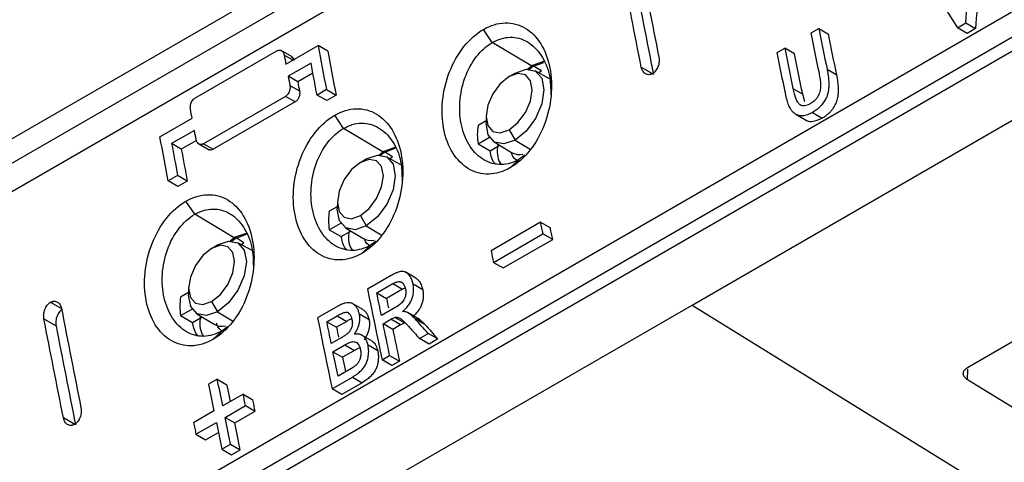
# Model space of a CAD drawing. Header units: millimetres. Extents: x 156812 to 157936, y 112087 to 113571.
# Tile 53 of 204: x 157724 to 157784, y 112194 to 112221. Entities that reach past the tile are written whole.
import ezdxf

# ---------------------------------------------------------------- set-up
doc = ezdxf.new("R2010")
doc.units = ezdxf.units.MM

msp = doc.modelspace()

# ---------------------------------------------------------------- linework, layer by layer
at = {"color": 7, "linetype": 'Continuous', "lineweight": 25}
for p, q in [((157810.274, 112263.427), (157706.322, 112203.417)), ((157706.568, 112202.08), (157810.52, 112262.09)), ((157811.98, 112261.217), (157708.028, 112201.207)), ((157814.27, 112238.54), (157711.898, 112179.443)), ((157712.183, 112178.083), (157814.554, 112237.181)), ((157815.291, 112236.741), (157712.92, 112177.643)), ((157764.89, 112203.487), (157820.009, 112235.307)), ((157772.077, 112219.909), (157772.538, 112220.175)), ((157772.538, 112220.175), (157773.123, 112219.838)), ((157780.908, 112220.221), (157781.408, 112220.509)), ((157781.494, 112219.882), (157780.908, 112220.221)), ((157781.408, 112220.509), (157781.994, 112220.171)), ((157781.994, 112220.171), (157781.494, 112219.882)), ((157752.823, 112219.329), (157752.292, 112220.123)), ((157740.367, 112218.022), (157742.311, 112219.145)), ((157742.893, 112218.809), (157742.311, 112219.145)), ((157755.259, 112217.874), (157752.824, 112219.329)), ((157770.023, 112218.724), (157770.484, 112218.99)), ((157771.07, 112218.652), (157770.484, 112218.99)), ((157734.875, 112215.967), (157739.825, 112218.825)), ((157740.745, 112218.463), (157740.073, 112218.851)), ((157740.791, 112218.267), (157740.264, 112218.571)), ((157741.883, 112218.085), (157740.504, 112217.289)), ((157755.259, 112217.944), (157754.96, 112217.702)), ((157755.021, 112217.689), (157755.259, 112217.874)), ((157755.928, 112218.174), (157755.259, 112217.944)), ((157755.259, 112217.874), (157755.945, 112218.132)), ((157755.791, 112217.616), (157755.259, 112217.944)), ((157761.825, 112217.838), (157762.555, 112217.416)), ((157741.086, 112216.953), (157740.504, 112217.289)), ((157741.997, 112217.479), (157741.086, 112216.953)), ((157753.845, 112217.274), (157754.199, 112217.485)), ((157754.136, 112217.448), (157754.199, 112217.485)), ((157756.289, 112217.139), (157755.42, 112217.616)), ((157755.791, 112217.616), (157755.641, 112217.495)), ((157773.04, 112217.714), (157773.625, 112217.376)), ((157740.608, 112216.74), (157741.19, 112216.404)), ((157740.341, 112216.077), (157735.391, 112213.22)), ((157740.923, 112215.741), (157740.341, 112216.077)), ((157742.813, 112216.487), (157742.247, 112216.16)), ((157742.83, 112215.824), (157742.247, 112216.16)), ((157742.813, 112216.487), (157743.395, 112216.151)), ((157743.395, 112216.151), (157742.83, 112215.824)), ((157770.98, 112216.557), (157771.566, 112216.219)), ((157771.7, 112215.743), (157771.566, 112216.219)), ((157740.923, 112215.741), (157735.973, 112212.884)), ((157743.843, 112214.145), (157743.312, 112214.939)), ((157752.456, 112214.896), (157752.45, 112214.491)), ((157771.15, 112214.996), (157771.83, 112214.604)), ((157772.16, 112215.109), (157772.747, 112214.771)), ((157732.765, 112213.634), (157734.71, 112214.756)), ((157752.451, 112214.605), (157751.968, 112214.327)), ((157734.847, 112214.024), (157733.468, 112213.228)), ((157746.279, 112212.69), (157743.843, 112214.145)), ((157751.968, 112213.212), (157752.662, 112213.612)), ((157753.845, 112214.065), (157754.199, 112213.445)), ((157734.051, 112212.892), (157733.468, 112213.228)), ((157734.967, 112213.42), (157734.051, 112212.892)), ((157735.052, 112213.247), (157735.726, 112212.857)), ((157735.391, 112213.22), (157735.973, 112212.884)), ((157751.968, 112213.212), (157752.69, 112212.798)), ((157752.69, 112212.798), (157753.272, 112213.134)), ((157752.947, 112213.332), (157753.994, 112212.697)), ((157754.199, 112213.445), (157755.108, 112212.901)), ((157746.279, 112212.76), (157745.98, 112212.518)), ((157746.041, 112212.505), (157746.279, 112212.69)), ((157746.948, 112212.99), (157746.279, 112212.76)), ((157746.279, 112212.69), (157746.965, 112212.948)), ((157746.81, 112212.432), (157746.279, 112212.76)), ((157747.309, 112211.955), (157746.44, 112212.432)), ((157746.81, 112212.432), (157746.661, 112212.31)), ((157754.801, 112212.534), (157754.455, 112212.28)), ((157744.865, 112212.089), (157745.218, 112212.301)), ((157745.156, 112212.264), (157745.218, 112212.301)), ((157754.455, 112212.28), (157753.926, 112211.78)), ((157733.832, 112211.303), (157733.267, 112210.976)), ((157734.415, 112210.967), (157733.832, 112211.303)), ((157733.849, 112210.64), (157733.267, 112210.976)), ((157734.415, 112210.967), (157733.849, 112210.64)), ((157734.863, 112208.961), (157734.332, 112209.755)), ((157743.475, 112209.711), (157743.469, 112209.307)), ((157737.299, 112207.506), (157734.863, 112208.961)), ((157743.471, 112209.421), (157742.988, 112209.142)), ((157744.865, 112208.88), (157745.218, 112208.261)), ((157742.988, 112208.028), (157743.682, 112208.428)), ((157745.218, 112208.261), (157746.128, 112207.717)), ((157755.747, 112208.478), (157752.755, 112206.751)), ((157755.747, 112208.478), (157756.333, 112208.14)), ((157737.967, 112207.806), (157737.298, 112207.576)), ((157737.299, 112207.506), (157737.985, 112207.764)), ((157742.988, 112208.028), (157743.71, 112207.614)), ((157743.71, 112207.614), (157744.292, 112207.95)), ((157743.966, 112208.147), (157745.014, 112207.512)), ((157752.896, 112206.06), (157755.888, 112207.787)), ((157756.474, 112207.449), (157755.888, 112207.787)), ((157735.885, 112206.905), (157736.238, 112207.117)), ((157736.176, 112207.079), (157736.238, 112207.117)), ((157737.298, 112207.576), (157736.999, 112207.334)), ((157737.06, 112207.32), (157737.299, 112207.506)), ((157737.83, 112207.248), (157737.298, 112207.576)), ((157738.329, 112206.77), (157737.459, 112207.248)), ((157737.83, 112207.248), (157737.681, 112207.126)), ((157745.474, 112207.096), (157744.945, 112206.596)), ((157745.821, 112207.35), (157745.474, 112207.096)), ((157753.482, 112205.721), (157756.474, 112207.449)), ((157752.896, 112206.06), (157753.482, 112205.721)), ((157748.22, 112205.104), (157747.565, 112205.482)), ((157746.714, 112205.267), (157745.295, 112204.448)), ((157745.856, 112204.221), (157746.831, 112204.784)), ((157746.831, 112204.784), (157747.416, 112204.446)), ((157747.366, 112204.85), (157747.291, 112204.893)), ((157748.629, 112204.409), (157748.044, 112204.747)), ((157734.491, 112204.237), (157734.008, 112203.958)), ((157734.495, 112204.527), (157734.489, 112204.123)), ((157745.856, 112204.221), (157746.442, 112203.883)), ((157747.416, 112204.446), (157746.442, 112203.883)), ((157747.544, 112204.501), (157747.416, 112204.446)), ((157726.157, 112203.65), (157726.82, 112203.267)), ((157735.885, 112203.696), (157736.238, 112203.077)), ((157745.006, 112203.208), (157744.343, 112203.591)), ((157709.771, 112171.668), (157764.89, 112203.487)), ((157734.008, 112202.844), (157734.702, 112203.244)), ((157734.986, 112202.963), (157736.034, 112202.328)), ((157736.238, 112203.077), (157737.148, 112202.533)), ((157743.502, 112203.413), (157742.278, 112202.707)), ((157744.146, 112203.003), (157744.089, 112203.036)), ((157745.393, 112202.591), (157744.808, 112202.929)), ((157747.011, 112203.356), (157746.136, 112202.85)), ((157747.75, 112203.008), (157747.709, 112203.032)), ((157748.468, 112202.594), (157747.754, 112203.006)), ((157764.89, 112203.487), (157791.761, 112186.892)), ((157781.522, 112199.721), (157787.886, 112203.395)), ((157725.759, 112202.655), (157726.489, 112202.234)), ((157734.008, 112202.844), (157734.73, 112202.43)), ((157734.73, 112202.43), (157735.312, 112202.766)), ((157742.839, 112202.479), (157743.461, 112202.839)), ((157742.839, 112202.479), (157743.424, 112202.141)), ((157744.047, 112202.501), (157743.424, 112202.141)), ((157743.461, 112202.839), (157744.047, 112202.501)), ((157746.237, 112202.356), (157746.709, 112202.629)), ((157746.822, 112202.018), (157746.237, 112202.356)), ((157747.294, 112202.291), (157746.709, 112202.629)), ((157747.526, 112202.402), (157746.94, 112202.74)), ((157747.352, 112202.62), (157747.281, 112202.661)), ((157748.759, 112202.309), (157748.174, 112202.647)), ((157736.494, 112201.911), (157735.965, 112201.411)), ((157736.841, 112202.165), (157736.494, 112201.911)), ((157747.294, 112202.291), (157746.822, 112202.018)), ((157748.425, 112201.469), (157748.954, 112201.774)), ((157749.54, 112201.436), (157748.954, 112201.774)), ((157743.781, 112201.552), (157743.107, 112201.163)), ((157745.572, 112201.307), (157744.915, 112201.686)), ((157749.012, 112201.131), (157748.425, 112201.469)), ((157749.54, 112201.436), (157749.012, 112201.131)), ((157743.208, 112200.669), (157743.928, 112201.085)), ((157743.208, 112200.669), (157743.794, 112200.331)), ((157744.514, 112200.747), (157743.794, 112200.331)), ((157743.928, 112201.085), (157744.514, 112200.747)), ((157745.917, 112200.718), (157745.332, 112201.057)), ((157746.171, 112200.168), (157746.632, 112200.434)), ((157746.758, 112199.829), (157746.171, 112200.168)), ((157746.632, 112200.434), (157747.219, 112200.096)), ((157747.219, 112200.096), (157746.758, 112199.829)), ((157744.286, 112199.633), (157743.513, 112199.187)), ((157781.522, 112198.979), (157781.531, 112199.605)), ((157736.226, 112199.011), (157735.698, 112198.706)), ((157736.226, 112199.011), (157736.811, 112198.673)), ((157743.154, 112198.426), (157744.381, 112199.134)), ((157744.967, 112198.796), (157743.74, 112198.087)), ((157744.381, 112199.134), (157744.967, 112198.796)), ((157788.31, 112194.786), (157781.522, 112198.979)), ((157743.74, 112198.087), (157743.154, 112198.426)), ((157737.786, 112198.11), (157736.554, 112197.399)), ((157737.786, 112198.11), (157738.372, 112197.772)), ((157736.026, 112197.094), (157734.794, 112196.383)), ((157736.696, 112196.707), (157737.928, 112197.419)), ((157737.282, 112196.369), (157738.514, 112197.08)), ((157737.928, 112197.419), (157738.514, 112197.08)), ((157727.666, 112196.247), (157726.936, 112196.668)), ((157734.936, 112195.691), (157736.168, 112196.402)), ((157736.696, 112196.707), (157737.282, 112196.369)), ((157735.521, 112195.353), (157736.292, 112195.798)), ((157734.936, 112195.691), (157735.521, 112195.353)), ((157736.5, 112194.788), (157737.028, 112195.093)), ((157736.5, 112194.788), (157737.086, 112194.449)), ((157737.028, 112195.093), (157737.614, 112194.754)), ((157737.086, 112194.449), (157737.614, 112194.754))]:
    msp.add_line(p, q, dxfattribs=at)
at = {"color": 7, "linetype": 'Continuous', "lineweight": 25, "flags": 128}
for points in [[(157742.311, 112219.145), (157742.373, 112218.813), (157742.436, 112218.48), (157742.498, 112218.148), (157742.561, 112217.816), (157742.624, 112217.484), (157742.687, 112217.152), (157742.75, 112216.819), (157742.813, 112216.487)], [(157742.893, 112218.809), (157742.956, 112218.476), (157743.018, 112218.144), (157743.081, 112217.812), (157743.143, 112217.48), (157743.206, 112217.148), (157743.269, 112216.815), (157743.332, 112216.483), (157743.395, 112216.151)], [(157742.247, 112216.16), (157742.201, 112216.401), (157742.156, 112216.642), (157742.11, 112216.882), (157742.065, 112217.123), (157742.019, 112217.364), (157741.974, 112217.604), (157741.928, 112217.845), (157741.883, 112218.085)], [(157753.845, 112217.274), (157753.313, 112216.845), (157752.863, 112216.237), (157752.561, 112215.542), (157752.456, 112214.867), (157752.561, 112214.314), (157752.863, 112213.967), (157753.313, 112213.88), (157753.845, 112214.065)], [(157753.845, 112214.065), (157754.377, 112214.494), (157754.828, 112215.102), (157755.129, 112215.796), (157755.235, 112216.471), (157755.129, 112217.024), (157754.828, 112217.371), (157754.377, 112217.459), (157753.845, 112217.274)], [(157754.199, 112217.485), (157754.868, 112217.718), (157755.435, 112217.607), (157755.815, 112217.171), (157755.948, 112216.475), (157755.815, 112215.625), (157755.435, 112214.751), (157754.868, 112213.985), (157754.199, 112213.445)], [(157754.199, 112213.445), (157753.529, 112213.212), (157752.962, 112213.323), (157752.582, 112213.759), (157752.449, 112214.455), (157752.45, 112214.491)], [(157733.267, 112210.976), (157733.204, 112211.309), (157733.141, 112211.641), (157733.078, 112211.973), (157733.015, 112212.305), (157732.952, 112212.638), (157732.89, 112212.97), (157732.827, 112213.302), (157732.765, 112213.634)], [(157733.468, 112213.228), (157733.514, 112212.987), (157733.559, 112212.747), (157733.604, 112212.506), (157733.65, 112212.265), (157733.695, 112212.025), (157733.741, 112211.784), (157733.787, 112211.544), (157733.832, 112211.303)], [(157734.051, 112212.892), (157734.096, 112212.651), (157734.141, 112212.41), (157734.187, 112212.17), (157734.232, 112211.929), (157734.278, 112211.689), (157734.324, 112211.448), (157734.369, 112211.207), (157734.415, 112210.967)], [(157745.218, 112212.301), (157745.888, 112212.533), (157746.455, 112212.423), (157746.834, 112211.987), (157746.968, 112211.291), (157746.834, 112210.441), (157746.455, 112209.567), (157745.888, 112208.801), (157745.218, 112208.261)], [(157744.865, 112212.089), (157744.333, 112211.66), (157743.882, 112211.052), (157743.581, 112210.358), (157743.475, 112209.683), (157743.581, 112209.13), (157743.882, 112208.783), (157744.333, 112208.696), (157744.865, 112208.88)], [(157744.865, 112208.88), (157745.397, 112209.309), (157745.847, 112209.918), (157746.149, 112210.612), (157746.254, 112211.287), (157746.149, 112211.84), (157745.847, 112212.187), (157745.397, 112212.274), (157744.865, 112212.089)], [(157745.218, 112208.261), (157744.549, 112208.028), (157743.981, 112208.138), (157743.602, 112208.575), (157743.469, 112209.271), (157743.469, 112209.307)], [(157755.888, 112207.787), (157755.871, 112207.873), (157755.853, 112207.96), (157755.835, 112208.046), (157755.818, 112208.133), (157755.8, 112208.219), (157755.782, 112208.306), (157755.765, 112208.392), (157755.747, 112208.478)], [(157756.474, 112207.449), (157756.456, 112207.535), (157756.439, 112207.622), (157756.421, 112207.708), (157756.403, 112207.795), (157756.386, 112207.881), (157756.368, 112207.967), (157756.35, 112208.054), (157756.333, 112208.14)], [(157735.885, 112203.696), (157736.416, 112204.125), (157736.867, 112204.733), (157737.168, 112205.428), (157737.274, 112206.103), (157737.168, 112206.656), (157736.867, 112207.003), (157736.416, 112207.09), (157735.885, 112206.905)], [(157736.238, 112207.117), (157736.907, 112207.349), (157737.475, 112207.239), (157737.854, 112206.803), (157737.987, 112206.106), (157737.854, 112205.257), (157737.475, 112204.382), (157736.907, 112203.617), (157736.238, 112203.077)], [(157735.885, 112206.905), (157735.353, 112206.476), (157734.902, 112205.868), (157734.601, 112205.174), (157734.495, 112204.499), (157734.601, 112203.946), (157734.902, 112203.599), (157735.353, 112203.511), (157735.885, 112203.696)], [(157752.755, 112206.751), (157752.772, 112206.665), (157752.79, 112206.578), (157752.808, 112206.492), (157752.825, 112206.405), (157752.843, 112206.319), (157752.861, 112206.232), (157752.878, 112206.146), (157752.896, 112206.06)], [(157736.238, 112203.077), (157735.569, 112202.844), (157735.001, 112202.954), (157734.622, 112203.391), (157734.489, 112204.087), (157734.489, 112204.123)], [(157745.295, 112204.448), (157745.404, 112203.914), (157745.512, 112203.379), (157745.621, 112202.844), (157745.731, 112202.309), (157745.841, 112201.774), (157745.951, 112201.238), (157746.061, 112200.703), (157746.171, 112200.168)], [(157746.136, 112202.85), (157746.101, 112203.022), (157746.066, 112203.193), (157746.031, 112203.364), (157745.996, 112203.536), (157745.961, 112203.707), (157745.926, 112203.879), (157745.891, 112204.05), (157745.856, 112204.221)], [(157746.442, 112203.883), (157746.476, 112203.712), (157746.511, 112203.541), (157746.546, 112203.369), (157746.555, 112203.325)], [(157742.278, 112202.707), (157742.386, 112202.172), (157742.495, 112201.637), (157742.604, 112201.102), (157742.713, 112200.567), (157742.823, 112200.032), (157742.933, 112199.496), (157743.043, 112198.961), (157743.154, 112198.426)], [(157743.107, 112201.163), (157743.073, 112201.328), (157743.04, 112201.492), (157743.006, 112201.657), (157742.973, 112201.821), (157742.939, 112201.986), (157742.906, 112202.15), (157742.872, 112202.315), (157742.839, 112202.479)], [(157746.632, 112200.434), (157746.583, 112200.674), (157746.533, 112200.915), (157746.484, 112201.155), (157746.434, 112201.395), (157746.385, 112201.635), (157746.335, 112201.876), (157746.286, 112202.116), (157746.237, 112202.356)], [(157743.424, 112202.141), (157743.457, 112201.977), (157743.491, 112201.812), (157743.524, 112201.648), (157743.546, 112201.544)], [(157746.822, 112202.018), (157746.872, 112201.778), (157746.921, 112201.538), (157746.97, 112201.297), (157747.02, 112201.057), (157747.07, 112200.817), (157747.119, 112200.576), (157747.169, 112200.336), (157747.219, 112200.096)], [(157743.513, 112199.187), (157743.475, 112199.372), (157743.436, 112199.557), (157743.398, 112199.743), (157743.36, 112199.928), (157743.322, 112200.113), (157743.284, 112200.299), (157743.246, 112200.484), (157743.208, 112200.669)], [(157743.794, 112200.331), (157743.832, 112200.146), (157743.87, 112199.96), (157743.908, 112199.775), (157743.946, 112199.59), (157743.974, 112199.453)], [(157736.554, 112197.399), (157736.513, 112197.6), (157736.472, 112197.802), (157736.431, 112198.003), (157736.39, 112198.205), (157736.349, 112198.407), (157736.308, 112198.608), (157736.267, 112198.81), (157736.226, 112199.011)], [(157735.698, 112198.706), (157735.739, 112198.505), (157735.78, 112198.303), (157735.821, 112198.102), (157735.862, 112197.9), (157735.903, 112197.699), (157735.944, 112197.497), (157735.985, 112197.295), (157736.026, 112197.094)], [(157737.016, 112197.666), (157736.975, 112197.867), (157736.934, 112198.069), (157736.893, 112198.27), (157736.852, 112198.472), (157736.811, 112198.673)], [(157737.928, 112197.419), (157737.91, 112197.505), (157737.893, 112197.591), (157737.875, 112197.678), (157737.857, 112197.764), (157737.839, 112197.851), (157737.822, 112197.937), (157737.804, 112198.024), (157737.786, 112198.11)], [(157738.514, 112197.08), (157738.496, 112197.167), (157738.478, 112197.253), (157738.461, 112197.34), (157738.443, 112197.426), (157738.425, 112197.513), (157738.407, 112197.599), (157738.39, 112197.686), (157738.372, 112197.772)], [(157734.794, 112196.383), (157734.812, 112196.296), (157734.829, 112196.21), (157734.847, 112196.123), (157734.865, 112196.037), (157734.882, 112195.95), (157734.9, 112195.864), (157734.918, 112195.778), (157734.936, 112195.691)], [(157736.168, 112196.402), (157736.209, 112196.201), (157736.251, 112195.999), (157736.292, 112195.797), (157736.334, 112195.595), (157736.375, 112195.393), (157736.417, 112195.191), (157736.458, 112194.99), (157736.5, 112194.788)], [(157737.028, 112195.093), (157736.987, 112195.294), (157736.945, 112195.496), (157736.903, 112195.698), (157736.862, 112195.9), (157736.82, 112196.102), (157736.779, 112196.304), (157736.737, 112196.505), (157736.696, 112196.707)], [(157737.614, 112194.754), (157737.573, 112194.956), (157737.531, 112195.158), (157737.489, 112195.36), (157737.448, 112195.562), (157737.406, 112195.764), (157737.365, 112195.965), (157737.323, 112196.167), (157737.282, 112196.369)]]:
    msp.add_lwpolyline(points, dxfattribs=at)
at = {"color": 7, "linetype": 'Continuous', "lineweight": 25}
for centre, radius, start, end in [((157755.414, 112213.769), 3.49, 170.81211, 189.1879), ((157754.477, 112213.542), 0.974, 240.27101, 281.65292), ((157746.434, 112208.585), 3.49, 170.81211, 189.1879), ((157745.497, 112208.358), 0.974, 240.27103, 281.65322), ((157737.453, 112203.401), 3.49, 170.81211, 189.1879), ((157736.516, 112203.174), 0.974, 240.27104, 281.65351)]:
    msp.add_arc(centre, radius, start, end, dxfattribs=at)
for points in [[(157781.408, 112220.509), (157781.552, 112222.193), (157781.699, 112223.873), (157781.85, 112225.551)], [(157782.435, 112225.213), (157782.285, 112223.535), (157782.138, 112221.854), (157781.994, 112220.171)], [(157761.716, 112224.433), (157762.098, 112222.446), (157762.488, 112220.451), (157762.886, 112218.45)], [(157761.825, 112217.838), (157761.428, 112219.839), (157761.038, 112221.833), (157760.655, 112223.821)], [(157778.714, 112223.741), (157779.441, 112222.57), (157780.173, 112221.397), (157780.908, 112220.221)], [(157761.384, 112223.4), (157761.767, 112221.411), (157762.158, 112219.417), (157762.555, 112217.416)], [(157772.538, 112220.175), (157772.704, 112219.356), (157772.871, 112218.536), (157773.04, 112217.714)], [(157772.573, 112217.476), (157772.406, 112218.288), (157772.241, 112219.099), (157772.077, 112219.909)], [(157773.625, 112217.376), (157773.457, 112218.198), (157773.289, 112219.018), (157773.123, 112219.838)], [(157770.484, 112218.99), (157770.649, 112218.18), (157770.814, 112217.369), (157770.98, 112216.557)], [(157740.264, 112218.571), (157740.298, 112218.388), (157740.332, 112218.205), (157740.367, 112218.022)], [(157770.525, 112216.263), (157770.357, 112217.084), (157770.189, 112217.904), (157770.023, 112218.724)], [(157771.566, 112216.219), (157771.399, 112217.031), (157771.234, 112217.842), (157771.07, 112218.652)], [(157740.504, 112217.289), (157740.539, 112217.106), (157740.573, 112216.923), (157740.608, 112216.74)], [(157741.086, 112216.953), (157741.121, 112216.77), (157741.155, 112216.587), (157741.19, 112216.404)], [(157734.71, 112214.756), (157734.675, 112214.94), (157734.641, 112215.123), (157734.607, 112215.306)], [(157734.951, 112213.474), (157734.916, 112213.657), (157734.882, 112213.841), (157734.847, 112214.024)], [(157726.82, 112203.267), (157727.205, 112201.278), (157727.597, 112199.283), (157727.996, 112197.281)], [(157726.936, 112196.668), (157726.536, 112198.67), (157726.144, 112200.666), (157725.759, 112202.655)], [(157748.954, 112201.774), (157748.693, 112202.065), (157748.433, 112202.356), (157748.174, 112202.647)], [(157726.489, 112202.234), (157726.874, 112200.244), (157727.266, 112198.248), (157727.666, 112196.247)], [(157747.831, 112202.139), (157748.029, 112201.916), (157748.227, 112201.692), (157748.425, 112201.469)], [(157748.759, 112202.309), (157749.019, 112202.018), (157749.279, 112201.727), (157749.54, 112201.436)]]:
    msp.add_open_spline(points, degree=3, dxfattribs=at)
for points, knots in [([(157752.292, 112220.123), (157752.718, 112220.369), (157753.165, 112220.502), (157754.029, 112220.527), (157754.444, 112220.417), (157755.182, 112219.979), (157755.504, 112219.652), (157756.01, 112218.834), (157756.196, 112218.343), (157756.406, 112217.266), (157756.431, 112216.681), (157756.315, 112215.499), (157756.175, 112214.902), (157755.741, 112213.785), (157755.449, 112213.264), (157754.755, 112212.384), (157754.351, 112212.026), (157753.926, 112211.78)], [0, 0, 0, 0, 0.125, 0.125, 0.25, 0.25, 0.375, 0.375, 0.5, 0.5, 0.625, 0.625, 0.75, 0.75, 0.875, 0.875, 1, 1, 1, 1]), ([(157753.926, 112211.78), (157753.5, 112211.534), (157753.052, 112211.401), (157752.185, 112211.379), (157751.767, 112211.491), (157751.025, 112211.93), (157750.7, 112212.259), (157750.19, 112213.078), (157750.004, 112213.57), (157749.792, 112214.645), (157749.768, 112215.229), (157749.887, 112216.409), (157750.031, 112217.005), (157750.468, 112218.121), (157750.763, 112218.641), (157751.462, 112219.519), (157751.867, 112219.877), (157752.292, 112220.123)], [0, 0, 0, 0, 0.125, 0.125, 0.25, 0.25, 0.375, 0.375, 0.5, 0.5, 0.625, 0.625, 0.75, 0.75, 0.875, 0.875, 1, 1, 1, 1]), ([(157752.823, 112219.329), (157753.001, 112219.416), (157753.359, 112219.593), (157753.91, 112219.67), (157754.45, 112219.606), (157755.122, 112219.322), (157755.822, 112218.616), (157756.333, 112217.458), (157756.355, 112216.566), (157756.365, 112216.168)], [0, 0, 0, 0, 0.102529, 0.207133, 0.30844, 0.414981, 0.622901, 0.83166, 1, 1, 1, 1]), ([(157754.455, 112212.28), (157754.103, 112212.077), (157753.729, 112211.969), (157752.999, 112211.959), (157752.643, 112212.057), (157752.003, 112212.434), (157751.719, 112212.714), (157751.263, 112213.409), (157751.09, 112213.825), (157750.879, 112214.733), (157750.841, 112215.225), (157750.905, 112216.219), (157751.008, 112216.72), (157751.343, 112217.657), (157751.577, 112218.093), (157752.141, 112218.827), (157752.471, 112219.126), (157752.823, 112219.329)], [0, 0, 0, 0, 0.125, 0.125, 0.25, 0.25, 0.375, 0.375, 0.5, 0.5, 0.625, 0.625, 0.75, 0.75, 0.875, 0.875, 1, 1, 1, 1]), ([(157739.825, 112218.825), (157739.84, 112218.833), (157739.87, 112218.849), (157739.917, 112218.863), (157739.965, 112218.869), (157740.013, 112218.867), (157740.059, 112218.856), (157740.111, 112218.831), (157740.169, 112218.785), (157740.23, 112218.7), (157740.252, 112218.617), (157740.264, 112218.571)], [0, 0, 0, 0, 0.079475, 0.160589, 0.243416, 0.328025, 0.414483, 0.50285, 0.632907, 0.79864, 1, 1, 1, 1]), ([(157740.687, 112218.494), (157740.724, 112218.465), (157740.799, 112218.405), (157740.83, 112218.293), (157740.846, 112218.235)], [0, 0, 0, 0, 0.49041, 1, 1, 1, 1]), ([(157762.886, 112218.45), (157762.89, 112218.428), (157762.897, 112218.383), (157762.903, 112218.312), (157762.904, 112218.24), (157762.898, 112218.143), (157762.878, 112218.021), (157762.833, 112217.876), (157762.768, 112217.737), (157762.686, 112217.617), (157762.593, 112217.518), (157762.526, 112217.474), (157762.493, 112217.452)], [0, 0, 0, 0, 0.062723, 0.124921, 0.18715, 0.249962, 0.373729, 0.497597, 0.628739, 0.760275, 0.880035, 1, 1, 1, 1]), ([(157762.493, 112217.452), (157762.476, 112217.443), (157762.442, 112217.425), (157762.39, 112217.406), (157762.338, 112217.393), (157762.266, 112217.385), (157762.175, 112217.393), (157762.074, 112217.435), (157761.985, 112217.504), (157761.914, 112217.596), (157761.857, 112217.708), (157761.836, 112217.795), (157761.825, 112217.838)], [0, 0, 0, 0, 0.05954, 0.118852, 0.178524, 0.239129, 0.368526, 0.499445, 0.624087, 0.750301, 0.874813, 1, 1, 1, 1]), ([(157772.083, 112215.68), (157772.125, 112215.706), (157772.21, 112215.759), (157772.327, 112215.863), (157772.433, 112215.984), (157772.524, 112216.121), (157772.594, 112216.273), (157772.64, 112216.426), (157772.668, 112216.604), (157772.669, 112216.831), (157772.639, 112217.133), (157772.596, 112217.353), (157772.573, 112217.476)], [0, 0, 0, 0, 0.085179, 0.168403, 0.250099, 0.329749, 0.40766, 0.484394, 0.551167, 0.65912, 0.808825, 1, 1, 1, 1]), ([(157773.04, 112217.714), (157773.053, 112217.647), (157773.078, 112217.517), (157773.108, 112217.325), (157773.129, 112217.145), (157773.141, 112216.977), (157773.146, 112216.822), (157773.144, 112216.68), (157773.135, 112216.552), (157773.121, 112216.44), (157773.103, 112216.344), (157773.084, 112216.264), (157773.045, 112216.125), (157772.965, 112215.923), (157772.813, 112215.673), (157772.622, 112215.452), (157772.402, 112215.26), (157772.242, 112215.161), (157772.16, 112215.109)], [0, 0, 0, 0, 0.0704866, 0.1362008, 0.1966891, 0.2521784, 0.3030379, 0.3488617, 0.3895666, 0.4252465, 0.4560001, 0.4818255, 0.5027078, 0.5917287, 0.6856401, 0.7850943, 0.8896188, 1, 1, 1, 1]), ([(157772.747, 112214.771), (157772.806, 112214.807), (157772.921, 112214.878), (157773.086, 112215.005), (157773.237, 112215.148), (157773.372, 112215.306), (157773.489, 112215.478), (157773.582, 112215.662), (157773.65, 112215.843), (157773.699, 112216.044), (157773.732, 112216.287), (157773.733, 112216.599), (157773.701, 112216.973), (157773.652, 112217.234), (157773.625, 112217.376)], [0, 0, 0, 0, 0.079246, 0.155539, 0.229057, 0.300062, 0.368204, 0.433788, 0.496923, 0.550454, 0.62733, 0.728168, 0.852091, 1, 1, 1, 1]), ([(157740.608, 112216.74), (157740.611, 112216.718), (157740.618, 112216.675), (157740.619, 112216.609), (157740.614, 112216.548), (157740.606, 112216.492), (157740.594, 112216.441), (157740.581, 112216.397), (157740.555, 112216.327), (157740.507, 112216.236), (157740.43, 112216.138), (157740.37, 112216.097), (157740.341, 112216.077)], [0, 0, 0, 0, 0.092307, 0.177847, 0.256622, 0.328635, 0.393888, 0.452388, 0.504144, 0.676432, 0.841537, 1, 1, 1, 1]), ([(157741.19, 112216.404), (157741.193, 112216.384), (157741.199, 112216.344), (157741.201, 112216.28), (157741.197, 112216.205), (157741.182, 112216.118), (157741.151, 112216.022), (157741.107, 112215.93), (157741.052, 112215.851), (157740.99, 112215.785), (157740.946, 112215.756), (157740.923, 112215.741)], [0, 0, 0, 0, 0.082829, 0.165657, 0.24978, 0.372802, 0.498465, 0.628017, 0.760572, 0.879634, 1, 1, 1, 1]), ([(157772.16, 112215.109), (157772.109, 112215.081), (157772.008, 112215.026), (157771.855, 112214.964), (157771.703, 112214.919), (157771.556, 112214.899), (157771.416, 112214.904), (157771.283, 112214.933), (157771.161, 112214.986), (157771.052, 112215.058), (157770.942, 112215.159), (157770.829, 112215.313), (157770.718, 112215.552), (157770.61, 112215.875), (157770.555, 112216.126), (157770.525, 112216.263)], [0, 0, 0, 0, 0.067998, 0.134504, 0.19959, 0.263193, 0.325346, 0.386158, 0.445779, 0.504131, 0.556464, 0.632096, 0.731407, 0.853887, 1, 1, 1, 1]), ([(157770.98, 112216.557), (157771.004, 112216.449), (157771.047, 112216.251), (157771.128, 112215.998), (157771.209, 112215.812), (157771.286, 112215.691), (157771.367, 112215.604), (157771.467, 112215.545), (157771.6, 112215.518), (157771.752, 112215.537), (157771.915, 112215.59), (157772.026, 112215.649), (157772.083, 112215.68)], [0, 0, 0, 0, 0.163839, 0.299426, 0.406296, 0.485045, 0.535372, 0.61421, 0.700067, 0.792852, 0.892764, 1, 1, 1, 1]), ([(157734.607, 112215.306), (157734.604, 112215.328), (157734.597, 112215.37), (157734.596, 112215.435), (157734.601, 112215.496), (157734.609, 112215.553), (157734.621, 112215.603), (157734.634, 112215.648), (157734.66, 112215.718), (157734.708, 112215.809), (157734.786, 112215.906), (157734.846, 112215.947), (157734.875, 112215.967)], [0, 0, 0, 0, 0.091945, 0.177242, 0.255894, 0.327902, 0.393271, 0.452005, 0.504115, 0.676286, 0.841406, 1, 1, 1, 1]), ([(157744.945, 112206.596), (157744.52, 112206.35), (157744.071, 112206.217), (157743.205, 112206.195), (157742.787, 112206.306), (157742.044, 112206.746), (157741.72, 112207.074), (157741.21, 112207.894), (157741.023, 112208.386), (157740.812, 112209.461), (157740.788, 112210.045), (157740.907, 112211.224), (157741.05, 112211.82), (157741.488, 112212.937), (157741.783, 112213.457), (157742.482, 112214.335), (157742.887, 112214.693), (157743.312, 112214.939)], [0, 0, 0, 0, 0.125, 0.125, 0.25, 0.25, 0.375, 0.375, 0.5, 0.5, 0.625, 0.625, 0.75, 0.75, 0.875, 0.875, 1, 1, 1, 1]), ([(157743.312, 112214.939), (157743.738, 112215.185), (157744.185, 112215.318), (157745.048, 112215.343), (157745.464, 112215.233), (157746.201, 112214.795), (157746.523, 112214.468), (157747.03, 112213.65), (157747.216, 112213.159), (157747.425, 112212.082), (157747.451, 112211.497), (157747.335, 112210.315), (157747.194, 112209.718), (157746.761, 112208.6), (157746.469, 112208.079), (157745.774, 112207.2), (157745.371, 112206.841), (157744.945, 112206.596)], [0, 0, 0, 0, 0.125, 0.125, 0.25, 0.25, 0.375, 0.375, 0.5, 0.5, 0.625, 0.625, 0.75, 0.75, 0.875, 0.875, 1, 1, 1, 1]), ([(157743.843, 112214.145), (157744.02, 112214.232), (157744.379, 112214.409), (157744.929, 112214.485), (157745.469, 112214.421), (157746.142, 112214.138), (157746.841, 112213.432), (157747.353, 112212.274), (157747.375, 112211.382), (157747.384, 112210.984)], [0, 0, 0, 0, 0.102529, 0.207133, 0.30844, 0.414981, 0.622901, 0.83166, 1, 1, 1, 1]), ([(157771.742, 112214.668), (157771.781, 112214.644), (157771.896, 112214.572), (157772.241, 112214.543), (157772.539, 112214.677), (157772.747, 112214.771)], [0, 0, 0, 0, 0.134344, 0.396842, 1, 1, 1, 1]), ([(157745.474, 112207.096), (157745.123, 112206.893), (157744.749, 112206.785), (157744.019, 112206.775), (157743.663, 112206.873), (157743.023, 112207.25), (157742.739, 112207.53), (157742.283, 112208.225), (157742.11, 112208.641), (157741.899, 112209.549), (157741.86, 112210.041), (157741.924, 112211.035), (157742.027, 112211.536), (157742.363, 112212.473), (157742.597, 112212.909), (157743.16, 112213.643), (157743.491, 112213.941), (157743.843, 112214.145)], [0, 0, 0, 0, 0.125, 0.125, 0.25, 0.25, 0.375, 0.375, 0.5, 0.5, 0.625, 0.625, 0.75, 0.75, 0.875, 0.875, 1, 1, 1, 1]), ([(157735.391, 112213.22), (157735.376, 112213.212), (157735.346, 112213.196), (157735.298, 112213.182), (157735.251, 112213.175), (157735.203, 112213.178), (157735.156, 112213.189), (157735.105, 112213.214), (157735.047, 112213.26), (157734.985, 112213.345), (157734.963, 112213.428), (157734.951, 112213.474)], [0, 0, 0, 0, 0.0793923, 0.1604508, 0.2432521, 0.3278682, 0.4143664, 0.5028098, 0.6322348, 0.7979824, 1, 1, 1, 1]), ([(157753.172, 112213.195), (157753.162, 112213.14), (157753.083, 112212.663), (157753.163, 112212.199), (157753.359, 112211.974), (157753.367, 112211.965)], [0, 0, 0, 0, 0.110693, 0.964251, 1, 1, 1, 1]), ([(157735.973, 112212.884), (157735.928, 112212.864), (157735.858, 112212.835), (157735.764, 112212.843), (157735.72, 112212.863), (157735.698, 112212.874)], [0, 0, 0, 0, 0.478102, 0.734036, 1, 1, 1, 1]), ([(157753.052, 112211.979), (157753.038, 112211.99), (157752.825, 112212.147), (157752.755, 112212.484), (157752.69, 112212.798)], [0, 0, 0, 0, 0.068874, 1, 1, 1, 1]), ([(157754.415, 112212.154), (157754.241, 112212.264), (157754.054, 112212.382), (157754.007, 112212.647), (157754.004, 112212.664)], [0, 0, 0, 0, 0.935575, 1, 1, 1, 1]), ([(157734.332, 112209.755), (157734.758, 112210.001), (157735.205, 112210.134), (157736.068, 112210.158), (157736.484, 112210.049), (157737.221, 112209.611), (157737.543, 112209.284), (157738.05, 112208.466), (157738.235, 112207.975), (157738.445, 112206.898), (157738.471, 112206.313), (157738.355, 112205.131), (157738.214, 112204.534), (157737.78, 112203.416), (157737.489, 112202.895), (157736.794, 112202.015), (157736.391, 112201.657), (157735.965, 112201.411)], [0, 0, 0, 0, 0.125, 0.125, 0.25, 0.25, 0.375, 0.375, 0.5, 0.5, 0.625, 0.625, 0.75, 0.75, 0.875, 0.875, 1, 1, 1, 1]), ([(157735.965, 112201.411), (157735.539, 112201.166), (157735.091, 112201.033), (157734.225, 112201.011), (157733.806, 112201.122), (157733.064, 112201.562), (157732.74, 112201.89), (157732.229, 112202.71), (157732.043, 112203.201), (157731.832, 112204.276), (157731.808, 112204.86), (157731.927, 112206.04), (157732.07, 112206.636), (157732.508, 112207.752), (157732.803, 112208.272), (157733.502, 112209.151), (157733.906, 112209.509), (157734.332, 112209.755)], [0, 0, 0, 0, 0.125, 0.125, 0.25, 0.25, 0.375, 0.375, 0.5, 0.5, 0.625, 0.625, 0.75, 0.75, 0.875, 0.875, 1, 1, 1, 1]), ([(157736.494, 112201.911), (157736.143, 112201.709), (157735.769, 112201.601), (157735.039, 112201.591), (157734.683, 112201.689), (157734.043, 112202.066), (157733.759, 112202.345), (157733.302, 112203.041), (157733.13, 112203.457), (157732.918, 112204.365), (157732.88, 112204.857), (157732.944, 112205.85), (157733.047, 112206.352), (157733.383, 112207.289), (157733.616, 112207.725), (157734.18, 112208.459), (157734.511, 112208.757), (157734.863, 112208.961)], [0, 0, 0, 0, 0.125, 0.125, 0.25, 0.25, 0.375, 0.375, 0.5, 0.5, 0.625, 0.625, 0.75, 0.75, 0.875, 0.875, 1, 1, 1, 1]), ([(157734.863, 112208.96), (157735.04, 112209.048), (157735.399, 112209.224), (157735.949, 112209.301), (157736.489, 112209.237), (157737.161, 112208.954), (157737.861, 112208.248), (157738.372, 112207.09), (157738.394, 112206.198), (157738.404, 112205.8)], [0, 0, 0, 0, 0.102529, 0.207133, 0.30844, 0.414981, 0.622901, 0.83166, 1, 1, 1, 1]), ([(157744.191, 112208.011), (157744.182, 112207.956), (157744.103, 112207.478), (157744.182, 112207.015), (157744.379, 112206.79), (157744.387, 112206.781)], [0, 0, 0, 0, 0.110689, 0.964251, 1, 1, 1, 1]), ([(157744.072, 112206.795), (157744.057, 112206.806), (157743.845, 112206.963), (157743.775, 112207.3), (157743.71, 112207.614)], [0, 0, 0, 0, 0.068874, 1, 1, 1, 1]), ([(157745.506, 112207.01), (157745.331, 112207.12), (157745.145, 112207.238), (157745.098, 112207.502), (157745.095, 112207.519)], [0, 0, 0, 0, 0.937377, 1, 1, 1, 1]), ([(157748.044, 112204.747), (157748.032, 112204.793), (157748.01, 112204.882), (157747.967, 112205.006), (157747.918, 112205.117), (157747.862, 112205.216), (157747.8, 112205.301), (157747.731, 112205.373), (157747.656, 112205.431), (157747.571, 112205.48), (157747.471, 112205.509), (157747.353, 112205.511), (157747.217, 112205.488), (157747.064, 112205.439), (157746.894, 112205.365), (157746.776, 112205.301), (157746.714, 112205.267)], [0, 0, 0, 0, 0.068263, 0.133078, 0.194915, 0.254313, 0.311881, 0.368288, 0.424244, 0.480476, 0.543902, 0.614622, 0.694486, 0.784786, 0.886415, 1, 1, 1, 1]), ([(157746.831, 112204.784), (157746.866, 112204.803), (157746.933, 112204.839), (157747.032, 112204.876), (157747.124, 112204.898), (157747.208, 112204.902), (157747.285, 112204.89), (157747.355, 112204.862), (157747.417, 112204.816), (157747.471, 112204.753), (157747.518, 112204.673), (157747.557, 112204.578), (157747.576, 112204.506), (157747.586, 112204.468)], [0, 0, 0, 0, 0.113049, 0.216613, 0.311806, 0.400061, 0.483171, 0.563274, 0.642751, 0.724039, 0.80942, 0.900869, 1, 1, 1, 1]), ([(157747.412, 112203.096), (157747.449, 112203.128), (157747.522, 112203.19), (157747.623, 112203.292), (157747.714, 112203.396), (157747.795, 112203.503), (157747.866, 112203.614), (157747.927, 112203.727), (157747.977, 112203.845), (157748.018, 112203.965), (157748.048, 112204.088), (157748.068, 112204.215), (157748.077, 112204.344), (157748.077, 112204.477), (157748.066, 112204.612), (157748.051, 112204.701), (157748.044, 112204.747)], [0, 0, 0, 0, 0.0863, 0.167698, 0.244644, 0.31767, 0.387394, 0.45453, 0.519875, 0.584292, 0.648681, 0.713945, 0.78095, 0.850497, 0.923306, 1, 1, 1, 1]), ([(157748.218, 112205.1), (157748.231, 112205.093), (157748.296, 112205.061), (157748.408, 112204.937), (157748.545, 112204.719), (157748.6, 112204.516), (157748.629, 112204.409)], [0, 0, 0, 0, 0.060357, 0.303173, 0.634759, 1, 1, 1, 1]), ([(157747.586, 112204.468), (157747.591, 112204.432), (157747.602, 112204.363), (157747.607, 112204.259), (157747.604, 112204.157), (157747.591, 112204.06), (157747.568, 112203.965), (157747.536, 112203.875), (157747.466, 112203.727), (157747.288, 112203.532), (157747.114, 112203.421), (157747.011, 112203.356)], [0, 0, 0, 0, 0.0798173, 0.1544782, 0.2249309, 0.2923016, 0.3578754, 0.4230439, 0.4892243, 0.6971202, 1, 1, 1, 1]), ([(157748.629, 112204.409), (157748.637, 112204.366), (157748.65, 112204.283), (157748.661, 112204.156), (157748.663, 112204.032), (157748.657, 112203.911), (157748.641, 112203.792), (157748.617, 112203.676), (157748.583, 112203.562), (157748.541, 112203.452), (157748.489, 112203.344), (157748.429, 112203.239), (157748.36, 112203.136), (157748.282, 112203.037), (157748.196, 112202.94), (157748.1, 112202.846), (157748.033, 112202.788), (157747.998, 112202.758)], [0, 0, 0, 0, 0.07171, 0.140001, 0.205374, 0.2684, 0.329716, 0.390013, 0.450017, 0.510466, 0.572079, 0.635539, 0.701469, 0.770425, 0.842896, 0.919302, 1, 1, 1, 1]), ([(157725.759, 112202.655), (157725.756, 112202.677), (157725.748, 112202.722), (157725.743, 112202.793), (157725.743, 112202.864), (157725.749, 112202.961), (157725.77, 112203.084), (157725.815, 112203.227), (157725.878, 112203.361), (157725.959, 112203.48), (157726.052, 112203.581), (157726.122, 112203.627), (157726.157, 112203.65)], [0, 0, 0, 0, 0.062714, 0.124893, 0.187093, 0.249869, 0.374177, 0.49853, 0.624308, 0.750146, 0.875014, 1, 1, 1, 1]), ([(157726.157, 112203.65), (157726.174, 112203.66), (157726.21, 112203.679), (157726.263, 112203.698), (157726.318, 112203.711), (157726.389, 112203.718), (157726.477, 112203.709), (157726.574, 112203.668), (157726.661, 112203.602), (157726.732, 112203.509), (157726.789, 112203.398), (157726.81, 112203.311), (157726.82, 112203.267)], [0, 0, 0, 0, 0.062232, 0.123989, 0.185921, 0.248673, 0.371938, 0.496703, 0.622073, 0.748892, 0.874118, 1, 1, 1, 1]), ([(157744.808, 112202.929), (157744.798, 112202.967), (157744.779, 112203.041), (157744.743, 112203.144), (157744.701, 112203.237), (157744.653, 112203.321), (157744.6, 112203.395), (157744.541, 112203.459), (157744.476, 112203.513), (157744.405, 112203.558), (157744.303, 112203.605), (157744.156, 112203.633), (157743.959, 112203.611), (157743.736, 112203.538), (157743.583, 112203.457), (157743.502, 112203.413)], [0, 0, 0, 0, 0.058717, 0.115042, 0.169375, 0.222159, 0.273876, 0.32504, 0.37618, 0.427828, 0.480498, 0.589763, 0.710101, 0.845835, 1, 1, 1, 1]), ([(157726.886, 112203.229), (157726.869, 112203.219), (157726.835, 112203.198), (157726.787, 112203.16), (157726.741, 112203.115), (157726.681, 112203.048), (157726.612, 112202.948), (157726.546, 112202.812), (157726.5, 112202.667), (157726.475, 112202.519), (157726.468, 112202.371), (157726.482, 112202.28), (157726.489, 112202.234)], [0, 0, 0, 0, 0.060182, 0.119965, 0.179939, 0.240688, 0.367892, 0.496529, 0.621888, 0.748711, 0.874034, 1, 1, 1, 1]), ([(157743.461, 112202.839), (157743.515, 112202.869), (157743.616, 112202.924), (157743.757, 112202.989), (157743.876, 112203.032), (157743.975, 112203.053), (157744.069, 112203.05), (157744.16, 112203.004), (157744.245, 112202.912), (157744.313, 112202.778), (157744.342, 112202.668), (157744.358, 112202.609)], [0, 0, 0, 0, 0.150109, 0.278741, 0.386505, 0.474451, 0.544521, 0.645245, 0.750072, 0.866476, 1, 1, 1, 1]), ([(157744.505, 112201.725), (157744.529, 112201.76), (157744.575, 112201.829), (157744.636, 112201.936), (157744.69, 112202.044), (157744.734, 112202.153), (157744.77, 112202.262), (157744.798, 112202.372), (157744.817, 112202.483), (157744.828, 112202.594), (157744.83, 112202.706), (157744.824, 112202.818), (157744.813, 112202.891), (157744.808, 112202.929)], [0, 0, 0, 0, 0.1020078, 0.1994109, 0.2928673, 0.3831212, 0.4709982, 0.557392, 0.6432428, 0.7295084, 0.8171332, 0.9070184, 1, 1, 1, 1]), ([(157745.003, 112203.203), (157745.025, 112203.193), (157745.103, 112203.156), (157745.212, 112203.032), (157745.325, 112202.837), (157745.37, 112202.675), (157745.393, 112202.591)], [0, 0, 0, 0, 0.109257, 0.391038, 0.683267, 1, 1, 1, 1]), ([(157747.709, 112203.032), (157747.686, 112203.041), (157747.643, 112203.059), (157747.575, 112203.078), (157747.499, 112203.089), (157747.444, 112203.093), (157747.412, 112203.096)], [0, 0, 0, 0, 0.245377, 0.460111, 0.68665, 1, 1, 1, 1]), ([(157748.174, 112202.647), (157748.132, 112202.692), (157748.057, 112202.773), (157747.945, 112202.877), (157747.831, 112202.961), (157747.752, 112203.007), (157747.709, 112203.032)], [0, 0, 0, 0, 0.292061, 0.532215, 0.748231, 1, 1, 1, 1]), ([(157735.092, 112201.61), (157735.077, 112201.621), (157734.865, 112201.779), (157734.795, 112202.116), (157734.73, 112202.43)], [0, 0, 0, 0, 0.068874, 1, 1, 1, 1]), ([(157735.211, 112202.827), (157735.202, 112202.772), (157735.123, 112202.294), (157735.202, 112201.831), (157735.398, 112201.605), (157735.406, 112201.596)], [0, 0, 0, 0, 0.110684, 0.96425, 1, 1, 1, 1]), ([(157736.596, 112201.867), (157736.423, 112201.978), (157736.233, 112202.099), (157736.186, 112202.371), (157736.182, 112202.394)], [0, 0, 0, 0, 0.916289, 1, 1, 1, 1]), ([(157744.374, 112202.658), (157744.355, 112202.653), (157744.244, 112202.626), (157744.136, 112202.558), (157744.047, 112202.501)], [0, 0, 0, 0, 0.167735, 1, 1, 1, 1]), ([(157744.358, 112202.609), (157744.363, 112202.573), (157744.374, 112202.503), (157744.38, 112202.399), (157744.377, 112202.302), (157744.358, 112202.171), (157744.295, 112201.998), (157744.209, 112201.888), (157744.163, 112201.829)], [0, 0, 0, 0, 0.1391, 0.264758, 0.378545, 0.482571, 0.726141, 1, 1, 1, 1]), ([(157745.393, 112202.591), (157745.399, 112202.554), (157745.409, 112202.48), (157745.415, 112202.368), (157745.413, 112202.256), (157745.403, 112202.145), (157745.384, 112202.034), (157745.356, 112201.924), (157745.32, 112201.815), (157745.275, 112201.706), (157745.222, 112201.598), (157745.161, 112201.49), (157745.115, 112201.422), (157745.091, 112201.387)], [0, 0, 0, 0, 0.092984, 0.182871, 0.270498, 0.356765, 0.442616, 0.52901, 0.616887, 0.70714, 0.800594, 0.897995, 1, 1, 1, 1]), ([(157746.709, 112202.629), (157746.751, 112202.653), (157746.828, 112202.697), (157746.906, 112202.727), (157746.94, 112202.74)], [0, 0, 0, 0, 0.560361, 1, 1, 1, 1]), ([(157746.94, 112202.74), (157746.965, 112202.743), (157747.013, 112202.749), (157747.081, 112202.748), (157747.158, 112202.736), (157747.25, 112202.694), (157747.36, 112202.617), (157747.489, 112202.5), (157747.648, 112202.339), (157747.765, 112202.211), (157747.831, 112202.139)], [0, 0, 0, 0, 0.068549, 0.130426, 0.186216, 0.287095, 0.408719, 0.550322, 0.747327, 1, 1, 1, 1]), ([(157747.526, 112202.402), (157747.504, 112202.394), (157747.456, 112202.376), (157747.379, 112202.338), (157747.324, 112202.307), (157747.294, 112202.291)], [0, 0, 0, 0, 0.279929, 0.612868, 1, 1, 1, 1]), ([(157748.295, 112202.694), (157748.337, 112202.669), (157748.416, 112202.623), (157748.53, 112202.539), (157748.642, 112202.435), (157748.718, 112202.354), (157748.759, 112202.309)], [0, 0, 0, 0, 0.2491645, 0.4677736, 0.7046558, 1, 1, 1, 1]), ([(157744.163, 112201.829), (157744.146, 112201.812), (157744.109, 112201.775), (157744.044, 112201.724), (157743.967, 112201.668), (157743.878, 112201.61), (157743.814, 112201.572), (157743.781, 112201.552)], [0, 0, 0, 0, 0.144594, 0.316144, 0.515548, 0.743374, 1, 1, 1, 1]), ([(157745.332, 112201.057), (157745.321, 112201.098), (157745.302, 112201.178), (157745.262, 112201.288), (157745.217, 112201.387), (157745.164, 112201.474), (157745.105, 112201.548), (157745.039, 112201.61), (157744.966, 112201.66), (157744.887, 112201.698), (157744.801, 112201.723), (157744.708, 112201.736), (157744.609, 112201.738), (157744.541, 112201.729), (157744.505, 112201.725)], [0, 0, 0, 0, 0.090902, 0.177336, 0.260075, 0.339999, 0.418085, 0.495378, 0.572957, 0.651886, 0.733179, 0.817764, 0.906466, 1, 1, 1, 1]), ([(157743.928, 112201.085), (157743.98, 112201.113), (157744.076, 112201.165), (157744.214, 112201.225), (157744.335, 112201.263), (157744.44, 112201.279), (157744.544, 112201.27), (157744.647, 112201.221), (157744.743, 112201.122), (157744.82, 112200.979), (157744.852, 112200.861), (157744.869, 112200.799)], [0, 0, 0, 0, 0.136312, 0.255833, 0.35934, 0.448032, 0.52381, 0.633532, 0.74462, 0.864732, 1, 1, 1, 1]), ([(157745.567, 112201.297), (157745.586, 112201.289), (157745.685, 112201.247), (157745.819, 112201.048), (157745.884, 112200.832), (157745.917, 112200.718)], [0, 0, 0, 0, 0.10364, 0.529076, 1, 1, 1, 1]), ([(157744.381, 112199.134), (157744.43, 112199.164), (157744.526, 112199.222), (157744.661, 112199.317), (157744.783, 112199.414), (157744.893, 112199.514), (157744.99, 112199.615), (157745.075, 112199.72), (157745.169, 112199.86), (157745.263, 112200.057), (157745.342, 112200.346), (157745.38, 112200.693), (157745.348, 112200.932), (157745.332, 112201.057)], [0, 0, 0, 0, 0.084763, 0.163558, 0.236635, 0.30431, 0.366978, 0.42514, 0.479418, 0.580905, 0.689445, 0.838994, 1, 1, 1, 1]), ([(157744.872, 112200.909), (157744.848, 112200.902), (157744.727, 112200.87), (157744.609, 112200.802), (157744.514, 112200.747)], [0, 0, 0, 0, 0.198227, 1, 1, 1, 1]), ([(157744.869, 112200.799), (157744.874, 112200.763), (157744.886, 112200.693), (157744.892, 112200.588), (157744.891, 112200.487), (157744.88, 112200.389), (157744.861, 112200.294), (157744.833, 112200.204), (157744.796, 112200.118), (157744.75, 112200.035), (157744.695, 112199.957), (157744.632, 112199.882), (157744.586, 112199.838), (157744.561, 112199.815)], [0, 0, 0, 0, 0.104367, 0.202038, 0.294048, 0.381631, 0.466215, 0.549384, 0.632801, 0.718115, 0.806871, 0.900441, 1, 1, 1, 1]), ([(157745.917, 112200.718), (157745.924, 112200.678), (157745.937, 112200.6), (157745.948, 112200.48), (157745.952, 112200.361), (157745.949, 112200.244), (157745.939, 112200.128), (157745.915, 112199.966), (157745.865, 112199.766), (157745.767, 112199.536), (157745.627, 112199.33), (157745.446, 112199.139), (157745.223, 112198.955), (157745.056, 112198.851), (157744.967, 112198.796)], [0, 0, 0, 0, 0.052837, 0.103874, 0.153386, 0.201675, 0.249066, 0.295902, 0.399979, 0.495949, 0.5976, 0.713425, 0.846815, 1, 1, 1, 1]), ([(157744.561, 112199.815), (157744.542, 112199.8), (157744.505, 112199.771), (157744.447, 112199.73), (157744.374, 112199.685), (157744.319, 112199.653), (157744.286, 112199.633)], [0, 0, 0, 0, 0.216522, 0.416426, 0.641763, 1, 1, 1, 1]), ([(157781.522, 112198.979), (157781.502, 112198.992), (157781.463, 112199.017), (157781.412, 112199.06), (157781.368, 112199.105), (157781.318, 112199.168), (157781.276, 112199.251), (157781.259, 112199.354), (157781.276, 112199.457), (157781.327, 112199.554), (157781.406, 112199.646), (157781.484, 112199.696), (157781.522, 112199.721)], [0, 0, 0, 0, 0.062319, 0.124399, 0.186844, 0.250243, 0.373675, 0.499997, 0.622509, 0.749259, 0.874586, 1, 1, 1, 1]), ([(157727.996, 112197.281), (157728, 112197.258), (157728.008, 112197.213), (157728.014, 112197.143), (157728.014, 112197.07), (157728.009, 112196.973), (157727.989, 112196.851), (157727.944, 112196.707), (157727.882, 112196.572), (157727.802, 112196.453), (157727.709, 112196.351), (157727.639, 112196.305), (157727.604, 112196.282)], [0, 0, 0, 0, 0.0627253, 0.1249179, 0.1871312, 0.2499182, 0.3742597, 0.4986204, 0.6244507, 0.7500515, 0.8751001, 1, 1, 1, 1]), ([(157727.604, 112196.282), (157727.587, 112196.273), (157727.551, 112196.254), (157727.497, 112196.234), (157727.443, 112196.222), (157727.371, 112196.215), (157727.283, 112196.224), (157727.185, 112196.265), (157727.098, 112196.332), (157727.025, 112196.425), (157726.968, 112196.537), (157726.946, 112196.625), (157726.936, 112196.668)], [0, 0, 0, 0, 0.06221, 0.123947, 0.185867, 0.248619, 0.37185, 0.496625, 0.621992, 0.748841, 0.874087, 1, 1, 1, 1])]:
    msp.add_open_spline(points, degree=3, knots=knots, dxfattribs=at)

doc.saveas('drawing.dxf')
